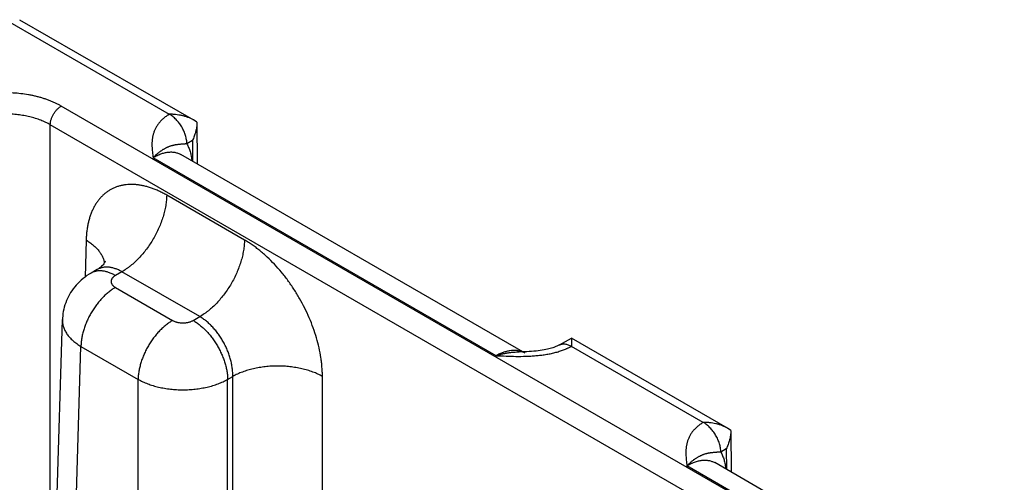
# Model space of a CAD drawing. Header units: inches. Extents: x 0 to 34, y 0 to 22.
# Tile 88 of 116: x 24.4 to 25.6, y 19 to 19.6. Entities that reach past the tile are written whole.
import ezdxf

# ---------------------------------------------------------------- set-up
doc = ezdxf.new("R2010")
doc.units = ezdxf.units.IN
doc.header["$LTSCALE"] = 1.87
doc.header["$MEASUREMENT"] = 0
doc.layers.get('0').update_dxf_attribs({"linetype": 'CONTINUOUS'})

msp = doc.modelspace()

# ---------------------------------------------------------------- linework, layer by layer
at = {"color": 7, "linetype": 'CONTINUOUS'}
for p, q in [((24.3719, 19.5839), (24.5712, 19.4689)), ((24.3869, 19.5854), (24.601, 19.4618)), ((29.6694, 16.4585), (24.4381, 19.4789)), ((24.4246, 18.7215), (24.4246, 19.4559)), ((29.6559, 16.4354), (24.4246, 19.4559)), ((24.6051, 19.459), (24.601, 19.4618)), ((24.6051, 19.459), (24.6055, 19.4077)), ((24.5996, 19.4364), (24.5929, 19.4324)), ((24.5996, 19.4364), (24.5998, 19.411)), ((25.0096, 19.1744), (24.5854, 19.4193)), ((24.9738, 19.1714), (24.5512, 19.4153)), ((24.6639, 19.3139), (24.568, 19.3692)), ((24.4688, 19.3139), (24.4674, 19.2683)), ((24.4824, 19.2775), (24.4748, 19.2731)), ((24.5129, 19.2748), (24.5048, 19.2702)), ((24.6087, 19.2195), (24.5129, 19.2748)), ((24.5048, 19.2555), (24.5752, 19.2148)), ((24.4037, 18.0283), (24.4396, 19.2158)), ((24.6007, 19.2148), (24.6087, 19.2195)), ((25.0519, 19.1847), (25.0667, 19.1929)), ((25.0667, 19.1929), (25.0665, 19.183)), ((25.2586, 19.0821), (25.0667, 19.1929)), ((24.4265, 17.9962), (24.4624, 19.1828)), ((24.4624, 19.1828), (24.5328, 19.1422)), ((25.2288, 19.0892), (25.0665, 19.1829)), ((24.5328, 17.9348), (24.5328, 19.1422)), ((24.6431, 19.1422), (24.6495, 19.1459)), ((24.6431, 17.9348), (24.6431, 19.1422)), ((24.6495, 17.9385), (24.6495, 19.1459)), ((24.7598, 18.9712), (24.7598, 19.1459)), ((25.2627, 19.0793), (25.2586, 19.0821)), ((25.2627, 19.0793), (25.2631, 19.028)), ((25.2572, 19.0567), (25.2505, 19.0527)), ((25.2572, 19.0567), (25.2574, 19.0313)), ((25.6314, 18.7917), (25.2088, 19.0357)), ((25.6672, 18.7947), (25.2431, 19.0396))]:
    msp.add_line(p, q, dxfattribs=at)
for points in [[(24.4925, 19.2878), (24.4925, 19.2878), (24.4925, 19.2877), (24.4924, 19.2876), (24.4923, 19.2873), (24.4921, 19.2869), (24.4918, 19.2864), (24.4915, 19.2859), (24.491, 19.2852), (24.4904, 19.2844), (24.4897, 19.2835), (24.4888, 19.2825), (24.4878, 19.2815), (24.4867, 19.2805), (24.4854, 19.2795), (24.4839, 19.2784), (24.4824, 19.2775)], [(24.4748, 19.2731), (24.4724, 19.2717), (24.4698, 19.27), (24.4674, 19.2682), (24.465, 19.2664), (24.4628, 19.2645), (24.4606, 19.2625), (24.4585, 19.2604), (24.4566, 19.2583), (24.4547, 19.2561), (24.4529, 19.2539), (24.4513, 19.2515), (24.4497, 19.2492), (24.4483, 19.2467), (24.447, 19.2443), (24.4457, 19.2418), (24.4446, 19.2392), (24.4436, 19.2366), (24.4427, 19.234), (24.4419, 19.2313), (24.4412, 19.2286), (24.4407, 19.2259), (24.4402, 19.2232), (24.4399, 19.2205), (24.4397, 19.2177), (24.4396, 19.2158)], [(25.0519, 19.1847), (25.0512, 19.1843), (25.0504, 19.1839), (25.0495, 19.1835), (25.0486, 19.183), (25.0475, 19.1826), (25.0463, 19.1821), (25.045, 19.1816), (25.0436, 19.1812), (25.0421, 19.1807), (25.0405, 19.1802), (25.0388, 19.1798), (25.0369, 19.1793), (25.0349, 19.1789), (25.0328, 19.1785), (25.0305, 19.1781), (25.0282, 19.1777), (25.0257, 19.1774), (25.0231, 19.1771), (25.0203, 19.1768), (25.0175, 19.1766), (25.0146, 19.1764), (25.0115, 19.1763), (25.0084, 19.1762), (25.0052, 19.1761), (25.0023, 19.1761)]]:
    msp.add_lwpolyline(points, dxfattribs=at)
msp.add_arc((24.9972, 19.153), 0.0247, 60.0201, 69.5547, dxfattribs=at)
for points, knots in [([(24.4381, 19.4789), (24.4369, 19.4796), (24.4346, 19.4809), (24.431, 19.4826), (24.4272, 19.4843), (24.4234, 19.4859), (24.4193, 19.4874), (24.4152, 19.4887), (24.4109, 19.49), (24.4066, 19.4911), (24.4021, 19.4921), (24.3961, 19.4932), (24.3884, 19.4943), (24.379, 19.4951), (24.3695, 19.4954), (24.36, 19.4951), (24.3521, 19.4945), (24.3459, 19.4937), (24.3413, 19.4929), (24.3368, 19.4921), (24.3324, 19.4911), (24.328, 19.49), (24.3238, 19.4887), (24.3196, 19.4874), (24.3156, 19.4859), (24.3117, 19.4843), (24.308, 19.4826), (24.3044, 19.4809), (24.302, 19.4796), (24.3009, 19.4789)], [0, 0, 0, 0, 0.027598, 0.055845, 0.084718, 0.11419, 0.144228, 0.174796, 0.205857, 0.237368, 0.269286, 0.301564, 0.367002, 0.433285, 0.499996, 0.566708, 0.632991, 0.665845, 0.698436, 0.730714, 0.762632, 0.794143, 0.825204, 0.855772, 0.88581, 0.915282, 0.944155, 0.972402, 1, 1, 1, 1]), ([(24.4246, 19.4559), (24.4246, 19.4564), (24.4247, 19.4575), (24.4249, 19.4591), (24.4252, 19.4607), (24.4257, 19.4624), (24.4263, 19.4641), (24.427, 19.4658), (24.4277, 19.4674), (24.4286, 19.469), (24.4296, 19.4706), (24.4307, 19.4721), (24.4318, 19.4735), (24.433, 19.4748), (24.4342, 19.476), (24.4354, 19.4771), (24.4367, 19.4781), (24.4376, 19.4787), (24.4381, 19.4789)], [0, 0, 0, 0, 0.056204, 0.114845, 0.175679, 0.238408, 0.302695, 0.368168, 0.434431, 0.501074, 0.56768, 0.633832, 0.699121, 0.763156, 0.82557, 0.886031, 0.944252, 1, 1, 1, 1]), ([(24.4246, 19.4559), (24.4228, 19.457), (24.4199, 19.4585), (24.4159, 19.4603), (24.4117, 19.462), (24.4062, 19.4639), (24.3993, 19.4658), (24.3921, 19.4673), (24.3847, 19.4684), (24.3771, 19.4691), (24.3695, 19.4693), (24.3619, 19.4691), (24.3543, 19.4684), (24.3469, 19.4673), (24.3397, 19.4658), (24.3328, 19.4639), (24.3273, 19.462), (24.323, 19.4603), (24.3191, 19.4585), (24.3162, 19.457), (24.3143, 19.4559)], [0, 0, 0, 0, 0.055904, 0.084803, 0.114294, 0.174913, 0.23748, 0.301656, 0.36707, 0.433323, 0.5, 0.566677, 0.63293, 0.698344, 0.76252, 0.825087, 0.885706, 0.915197, 0.944096, 1, 1, 1, 1]), ([(24.5712, 19.4689), (24.5709, 19.4686), (24.5702, 19.4682), (24.5692, 19.4676), (24.5682, 19.4669), (24.5669, 19.466), (24.5654, 19.4648), (24.5636, 19.4634), (24.562, 19.4619), (24.5605, 19.4603), (24.5591, 19.4588), (24.5578, 19.4571), (24.5566, 19.4555), (24.5556, 19.4539), (24.5546, 19.4522), (24.5537, 19.4505), (24.553, 19.4488), (24.5523, 19.447), (24.5517, 19.4453), (24.5513, 19.4436), (24.5508, 19.4418), (24.5505, 19.44), (24.5503, 19.4383), (24.5501, 19.4365), (24.5499, 19.4348), (24.5498, 19.4324), (24.5499, 19.4295), (24.5501, 19.4259), (24.5504, 19.4224), (24.5508, 19.4189), (24.5511, 19.4165), (24.5512, 19.4153)], [0, 0, 0, 0, 0.020016, 0.039778, 0.059278, 0.078527, 0.116295, 0.153104, 0.188992, 0.223999, 0.258174, 0.291572, 0.324254, 0.356282, 0.38772, 0.418636, 0.449095, 0.479161, 0.508894, 0.538353, 0.567592, 0.596656, 0.625591, 0.654433, 0.683214, 0.71196, 0.769421, 0.826934, 0.884543, 0.942245, 1, 1, 1, 1]), ([(24.601, 19.4618), (24.5999, 19.4625), (24.5977, 19.4636), (24.5942, 19.4651), (24.5905, 19.4663), (24.5868, 19.4672), (24.583, 19.468), (24.5797, 19.4684), (24.5771, 19.4687), (24.5752, 19.4688), (24.5732, 19.4689), (24.5719, 19.4689), (24.5712, 19.4689)], [0, 0, 0, 0, 0.120791, 0.243393, 0.36745, 0.492654, 0.618735, 0.745456, 0.808995, 0.872615, 0.936292, 1, 1, 1, 1]), ([(24.5929, 19.4324), (24.5929, 19.4332), (24.5928, 19.4349), (24.5925, 19.4374), (24.5919, 19.44), (24.5912, 19.4427), (24.5903, 19.4453), (24.5892, 19.448), (24.588, 19.4506), (24.5866, 19.4532), (24.585, 19.4557), (24.5833, 19.4581), (24.5815, 19.4603), (24.5796, 19.4624), (24.5776, 19.4643), (24.5756, 19.466), (24.5735, 19.4676), (24.572, 19.4685), (24.5713, 19.4689)], [0, 0, 0, 0, 0.055737, 0.113935, 0.174369, 0.236755, 0.300766, 0.366036, 0.432175, 0.498774, 0.565416, 0.631682, 0.697163, 0.761462, 0.824209, 0.885068, 0.943744, 1, 1, 1, 1]), ([(24.6051, 19.4588), (24.6051, 19.4578), (24.6051, 19.4559), (24.6048, 19.453), (24.6043, 19.4502), (24.6037, 19.4473), (24.6029, 19.4445), (24.6019, 19.4418), (24.6009, 19.4391), (24.6001, 19.4373), (24.5996, 19.4364)], [0, 0, 0, 0, 0.123766, 0.248167, 0.373057, 0.498294, 0.623741, 0.749264, 0.874729, 1, 1, 1, 1]), ([(24.5929, 19.4324), (24.5923, 19.4323), (24.5914, 19.4323), (24.5903, 19.4322), (24.5896, 19.4322), (24.5888, 19.4321), (24.5881, 19.432), (24.5874, 19.432), (24.5867, 19.4319), (24.586, 19.4319), (24.5851, 19.4318), (24.584, 19.4317), (24.5828, 19.4316), (24.5816, 19.4314), (24.5804, 19.4313), (24.5792, 19.4311), (24.5781, 19.4309), (24.5769, 19.4307), (24.5757, 19.4304), (24.5746, 19.4301), (24.5734, 19.4298), (24.5722, 19.4294), (24.571, 19.429), (24.5698, 19.4285), (24.5688, 19.4281), (24.5679, 19.4277), (24.5671, 19.4273), (24.566, 19.4267), (24.5647, 19.426), (24.5634, 19.4253), (24.5621, 19.4244), (24.561, 19.4237), (24.5601, 19.4231), (24.5592, 19.4224), (24.5581, 19.4215), (24.5567, 19.4204), (24.5556, 19.4195), (24.5547, 19.4187), (24.5538, 19.4178), (24.5526, 19.4167), (24.5517, 19.4158), (24.5512, 19.4154)], [0, 0, 0, 0, 0.036791, 0.05426, 0.071165, 0.087544, 0.103436, 0.118881, 0.13392, 0.14859, 0.162927, 0.19074, 0.217628, 0.243831, 0.269565, 0.295024, 0.320384, 0.345797, 0.371404, 0.397327, 0.423684, 0.450571, 0.478078, 0.506279, 0.535247, 0.550043, 0.565058, 0.595758, 0.627381, 0.659968, 0.693562, 0.728193, 0.745896, 0.763857, 0.800567, 0.838346, 0.877194, 0.897012, 0.917088, 0.958023, 1, 1, 1, 1]), ([(24.5929, 19.4324), (24.5933, 19.4316), (24.594, 19.4301), (24.5951, 19.4278), (24.596, 19.4253), (24.5969, 19.4228), (24.5976, 19.4201), (24.5984, 19.4163), (24.5988, 19.4134), (24.599, 19.4115)], [0, 0, 0, 0, 0.114129, 0.231101, 0.351088, 0.474232, 0.600641, 0.73039, 1, 1, 1, 1]), ([(24.5512, 19.4154), (24.5516, 19.4156), (24.5524, 19.4161), (24.5536, 19.4167), (24.5548, 19.4173), (24.556, 19.4179), (24.5571, 19.4185), (24.5587, 19.4192), (24.5606, 19.42), (24.563, 19.4208), (24.5652, 19.4214), (24.5675, 19.4219), (24.5697, 19.4222), (24.5719, 19.4224), (24.574, 19.4224), (24.5761, 19.4223), (24.5781, 19.422), (24.58, 19.4215), (24.5819, 19.4209), (24.5837, 19.4202), (24.5849, 19.4196), (24.5854, 19.4193)], [0, 0, 0, 0, 0.03817, 0.075849, 0.112998, 0.149638, 0.185777, 0.221406, 0.291136, 0.358851, 0.424592, 0.48842, 0.550424, 0.610718, 0.669442, 0.726766, 0.782884, 0.838017, 0.892406, 0.94631, 1, 1, 1, 1]), ([(24.568, 19.3692), (24.5665, 19.3701), (24.5633, 19.3718), (24.5586, 19.3742), (24.5539, 19.3762), (24.5492, 19.378), (24.5446, 19.3795), (24.54, 19.3806), (24.5354, 19.3815), (24.531, 19.3821), (24.5266, 19.3824), (24.5223, 19.3824), (24.5181, 19.3821), (24.5141, 19.3815), (24.5101, 19.3806), (24.5063, 19.3794), (24.5026, 19.3779), (24.4991, 19.3762), (24.4957, 19.3741), (24.4925, 19.3718), (24.4895, 19.3691), (24.4867, 19.3663), (24.484, 19.3631), (24.4816, 19.3597), (24.4793, 19.3561), (24.4773, 19.3522), (24.4754, 19.3481), (24.4738, 19.3437), (24.4724, 19.3392), (24.4712, 19.3345), (24.4703, 19.3296), (24.4695, 19.3245), (24.469, 19.3192), (24.4688, 19.3157), (24.4688, 19.3139)], [0, 0, 0, 0, 0.037314, 0.073712, 0.109185, 0.143732, 0.177362, 0.210095, 0.241959, 0.272994, 0.303251, 0.332794, 0.361698, 0.390047, 0.41794, 0.44548, 0.472782, 0.499963, 0.527144, 0.554448, 0.581991, 0.609887, 0.638241, 0.667149, 0.696698, 0.726961, 0.758002, 0.789873, 0.822611, 0.856248, 0.890801, 0.926279, 0.962681, 1, 1, 1, 1]), ([(24.568, 19.3692), (24.568, 19.3671), (24.5677, 19.3628), (24.5669, 19.3562), (24.5655, 19.3494), (24.5636, 19.3425), (24.5612, 19.3356), (24.5584, 19.3288), (24.5552, 19.322), (24.5516, 19.3154), (24.5476, 19.309), (24.5433, 19.3028), (24.5387, 19.297), (24.5339, 19.2916), (24.5288, 19.2866), (24.5245, 19.2829), (24.5209, 19.2801), (24.5174, 19.2776), (24.5147, 19.2759), (24.5129, 19.2748)], [0, 0, 0, 0, 0.056204, 0.114844, 0.175677, 0.238406, 0.302692, 0.368164, 0.434427, 0.501069, 0.567675, 0.633826, 0.699114, 0.763148, 0.825562, 0.886023, 0.915434, 0.944253, 1, 1, 1, 1]), ([(24.4688, 19.3139), (24.4703, 19.3129), (24.4733, 19.311), (24.4775, 19.3078), (24.4811, 19.3044), (24.4843, 19.3009), (24.4865, 19.2978), (24.488, 19.2953), (24.4889, 19.2934), (24.4898, 19.2914), (24.4904, 19.2895), (24.4909, 19.2875), (24.4912, 19.2862), (24.4913, 19.2856)], [0, 0, 0, 0, 0.146512, 0.286392, 0.419591, 0.546273, 0.666836, 0.725047, 0.782, 0.837822, 0.892655, 0.946657, 1, 1, 1, 1]), ([(24.6639, 19.3139), (24.6638, 19.3117), (24.6636, 19.3074), (24.6627, 19.3008), (24.6613, 19.294), (24.6595, 19.2872), (24.6571, 19.2803), (24.6543, 19.2734), (24.6511, 19.2666), (24.6474, 19.26), (24.6435, 19.2536), (24.6391, 19.2475), (24.6346, 19.2417), (24.6297, 19.2363), (24.6247, 19.2313), (24.6203, 19.2275), (24.6168, 19.2248), (24.6133, 19.2222), (24.6106, 19.2205), (24.6087, 19.2195)], [0, 0, 0, 0, 0.056204, 0.114844, 0.175677, 0.238406, 0.302692, 0.368164, 0.434427, 0.501069, 0.567675, 0.633826, 0.699114, 0.763148, 0.825562, 0.886023, 0.915434, 0.944253, 1, 1, 1, 1]), ([(24.7598, 19.1459), (24.7598, 19.1478), (24.7597, 19.1515), (24.7593, 19.1573), (24.7588, 19.1631), (24.7577, 19.1711), (24.7558, 19.1812), (24.7526, 19.1935), (24.7486, 19.2057), (24.7438, 19.218), (24.7382, 19.2301), (24.7319, 19.2418), (24.7249, 19.2533), (24.7174, 19.2642), (24.7094, 19.2745), (24.7009, 19.2841), (24.6934, 19.2915), (24.6873, 19.297), (24.6827, 19.3009), (24.6781, 19.3045), (24.6734, 19.3079), (24.6687, 19.311), (24.6655, 19.313), (24.6639, 19.3139)], [0, 0, 0, 0, 0.027978, 0.056572, 0.085757, 0.115506, 0.176553, 0.23943, 0.303801, 0.369301, 0.43554, 0.502116, 0.568618, 0.634638, 0.699776, 0.763649, 0.825903, 0.856325, 0.886225, 0.91557, 0.944331, 0.972481, 1, 1, 1, 1]), ([(24.5048, 19.2702), (24.5035, 19.2709), (24.5014, 19.272), (24.4986, 19.2732), (24.4959, 19.2743), (24.4932, 19.275), (24.4905, 19.2756), (24.4886, 19.2758), (24.4867, 19.276), (24.4848, 19.2759), (24.483, 19.2758), (24.4812, 19.2755), (24.4795, 19.2751), (24.4779, 19.2746), (24.4763, 19.2739), (24.4753, 19.2734), (24.4748, 19.2731)], [0, 0, 0, 0, 0.148542, 0.219948, 0.289419, 0.422584, 0.48642, 0.548508, 0.608953, 0.667884, 0.725457, 0.781852, 0.837272, 0.891941, 0.9461, 1, 1, 1, 1]), ([(24.5129, 19.2748), (24.5115, 19.2756), (24.5095, 19.2767), (24.5067, 19.2779), (24.5046, 19.2786), (24.5025, 19.2793), (24.5005, 19.2798), (24.4985, 19.2802), (24.4965, 19.2804), (24.4946, 19.2805), (24.4927, 19.2805), (24.4908, 19.2803), (24.489, 19.28), (24.4873, 19.2796), (24.4856, 19.279), (24.4839, 19.2783), (24.4829, 19.2778), (24.4824, 19.2775)], [0, 0, 0, 0, 0.14636, 0.216859, 0.285561, 0.352491, 0.417692, 0.481232, 0.543197, 0.603699, 0.662869, 0.720865, 0.777862, 0.834055, 0.889659, 0.944896, 1, 1, 1, 1]), ([(24.5048, 19.2702), (24.5044, 19.2699), (24.5036, 19.2694), (24.5026, 19.2686), (24.5018, 19.2679), (24.5013, 19.2673), (24.5008, 19.2667), (24.5003, 19.2659), (24.4999, 19.265), (24.4997, 19.2643), (24.4996, 19.2638), (24.4996, 19.2633), (24.4995, 19.2628), (24.4996, 19.2623), (24.4996, 19.2618), (24.4997, 19.2613), (24.4999, 19.2606), (24.5003, 19.2598), (24.5008, 19.259), (24.5013, 19.2584), (24.5018, 19.2577), (24.5026, 19.257), (24.5036, 19.2562), (24.5044, 19.2557), (24.5048, 19.2555)], [0, 0, 0, 0, 0.074282, 0.144711, 0.211306, 0.243231, 0.274281, 0.333946, 0.390901, 0.418618, 0.445958, 0.473044, 0.5, 0.526956, 0.554042, 0.581382, 0.609099, 0.666054, 0.725719, 0.756769, 0.788694, 0.855289, 0.925718, 1, 1, 1, 1]), ([(24.5048, 19.2555), (24.5034, 19.2547), (24.5006, 19.2529), (24.4965, 19.2498), (24.4925, 19.2464), (24.4887, 19.2425), (24.485, 19.2384), (24.4814, 19.2339), (24.4781, 19.2292), (24.475, 19.2243), (24.4722, 19.2192), (24.4698, 19.214), (24.4676, 19.2087), (24.4658, 19.2034), (24.4643, 19.1981), (24.4633, 19.1929), (24.4626, 19.1878), (24.4624, 19.1845), (24.4624, 19.1828)], [0, 0, 0, 0, 0.055747, 0.113969, 0.17443, 0.236844, 0.300879, 0.366168, 0.43232, 0.498926, 0.565569, 0.631832, 0.697305, 0.761592, 0.824321, 0.885155, 0.943796, 1, 1, 1, 1]), ([(24.4396, 19.2158), (24.4395, 19.2151), (24.4396, 19.2136), (24.4398, 19.2113), (24.4402, 19.209), (24.4408, 19.2068), (24.4417, 19.2046), (24.4427, 19.2024), (24.4438, 19.2002), (24.4452, 19.198), (24.4468, 19.1959), (24.4491, 19.1932), (24.4518, 19.1905), (24.4548, 19.1881), (24.458, 19.1856), (24.4606, 19.1839), (24.4624, 19.1828)], [0, 0, 0, 0, 0.05373, 0.107707, 0.162195, 0.217445, 0.273689, 0.33114, 0.389983, 0.450379, 0.512462, 0.576337, 0.709708, 0.779346, 0.850956, 1, 1, 1, 1]), ([(24.5752, 19.2148), (24.5738, 19.214), (24.571, 19.2122), (24.5669, 19.2092), (24.563, 19.2057), (24.5591, 19.2019), (24.5554, 19.1977), (24.5518, 19.1933), (24.5485, 19.1886), (24.5454, 19.1836), (24.5426, 19.1785), (24.5402, 19.1733), (24.538, 19.168), (24.5362, 19.1627), (24.5348, 19.1574), (24.5337, 19.1522), (24.533, 19.1472), (24.5328, 19.1438), (24.5328, 19.1422)], [0, 0, 0, 0, 0.055747, 0.113969, 0.17443, 0.236844, 0.300879, 0.366168, 0.43232, 0.498926, 0.565569, 0.631832, 0.697305, 0.761592, 0.824321, 0.885155, 0.943796, 1, 1, 1, 1]), ([(24.5752, 19.2148), (24.5756, 19.2146), (24.5765, 19.2141), (24.578, 19.2135), (24.5795, 19.213), (24.5811, 19.2125), (24.5827, 19.2122), (24.5844, 19.212), (24.5862, 19.2118), (24.5879, 19.2118), (24.5897, 19.2118), (24.5915, 19.212), (24.5932, 19.2122), (24.5948, 19.2125), (24.5964, 19.213), (24.5979, 19.2135), (24.5994, 19.2141), (24.6002, 19.2146), (24.6007, 19.2148)], [0, 0, 0, 0, 0.055839, 0.11418, 0.174783, 0.237353, 0.301548, 0.366992, 0.433282, 0.5, 0.566718, 0.633008, 0.698452, 0.762647, 0.825217, 0.88582, 0.944161, 1, 1, 1, 1]), ([(24.6007, 19.2148), (24.6021, 19.214), (24.6049, 19.2122), (24.6089, 19.2092), (24.6129, 19.2057), (24.6168, 19.2019), (24.6205, 19.1977), (24.6241, 19.1933), (24.6274, 19.1886), (24.6305, 19.1836), (24.6332, 19.1785), (24.6357, 19.1733), (24.6379, 19.168), (24.6397, 19.1627), (24.6411, 19.1574), (24.6422, 19.1522), (24.6429, 19.1472), (24.6431, 19.1438), (24.6431, 19.1422)], [0, 0, 0, 0, 0.055747, 0.113969, 0.17443, 0.236844, 0.300879, 0.366168, 0.43232, 0.498926, 0.565569, 0.631832, 0.697305, 0.761592, 0.824321, 0.885155, 0.943796, 1, 1, 1, 1]), ([(24.6495, 19.1459), (24.6495, 19.1475), (24.6494, 19.1509), (24.6489, 19.1561), (24.648, 19.1614), (24.6467, 19.1668), (24.6451, 19.1722), (24.6431, 19.1775), (24.6407, 19.1828), (24.638, 19.188), (24.6351, 19.193), (24.6319, 19.1978), (24.6284, 19.2023), (24.6248, 19.2065), (24.6209, 19.2103), (24.617, 19.2138), (24.6129, 19.2169), (24.6101, 19.2187), (24.6087, 19.2195)], [0, 0, 0, 0, 0.057025, 0.116321, 0.177647, 0.240717, 0.305201, 0.370741, 0.436955, 0.503451, 0.569827, 0.635685, 0.700637, 0.764314, 0.826372, 0.886503, 0.944448, 1, 1, 1, 1]), ([(25.0519, 19.1847), (25.0521, 19.1848), (25.0526, 19.185), (25.0534, 19.1853), (25.0542, 19.1856), (25.055, 19.1858), (25.0559, 19.1859), (25.0571, 19.186), (25.0586, 19.1859), (25.0605, 19.1855), (25.0625, 19.1849), (25.0645, 19.1841), (25.0658, 19.1834), (25.0665, 19.183)], [0, 0, 0, 0, 0.053721, 0.107707, 0.162214, 0.217488, 0.273758, 0.331231, 0.450426, 0.576323, 0.709682, 0.85089, 1, 1, 1, 1]), ([(24.9738, 19.1714), (24.9778, 19.1712), (24.986, 19.1709), (24.9982, 19.1705), (25.0074, 19.1706), (25.0135, 19.1708), (25.0165, 19.171), (25.0196, 19.1712), (25.0226, 19.1714), (25.0256, 19.1717), (25.0296, 19.1721), (25.0346, 19.1728), (25.0404, 19.1738), (25.0461, 19.1751), (25.0516, 19.1767), (25.056, 19.1782), (25.059, 19.1793), (25.0606, 19.1801), (25.0618, 19.1806), (25.063, 19.1812), (25.0642, 19.1817), (25.0653, 19.1823), (25.0661, 19.1827), (25.0665, 19.1829)], [0, 0, 0, 0, 0.129267, 0.258658, 0.388097, 0.420423, 0.452714, 0.484956, 0.517131, 0.549221, 0.581203, 0.644743, 0.707528, 0.769295, 0.829747, 0.888565, 0.917263, 0.931415, 0.94543, 0.959303, 0.973028, 0.986594, 1, 1, 1, 1]), ([(25.0059, 19.1761), (25.0053, 19.1763), (25.0041, 19.1767), (25.0024, 19.1772), (25.0006, 19.1775), (24.9987, 19.1777), (24.9968, 19.1778), (24.9941, 19.1778), (24.9907, 19.1775), (24.9866, 19.1767), (24.9823, 19.1753), (24.978, 19.1736), (24.9752, 19.1722), (24.9738, 19.1714)], [0, 0, 0, 0, 0.053874, 0.108377, 0.163667, 0.21989, 0.277178, 0.335645, 0.456466, 0.583031, 0.715729, 0.854728, 1, 1, 1, 1]), ([(24.9738, 19.1714), (24.975, 19.1718), (24.9768, 19.1723), (24.9792, 19.173), (24.981, 19.1735), (24.9828, 19.1739), (24.9846, 19.1743), (24.9864, 19.1746), (24.9882, 19.1749), (24.99, 19.1752), (24.9917, 19.1755), (24.9935, 19.1756), (24.9959, 19.1759), (24.9988, 19.176), (25.0011, 19.1761), (25.0023, 19.1761)], [0, 0, 0, 0, 0.130322, 0.1949, 0.25907, 0.322829, 0.386199, 0.449192, 0.511811, 0.574047, 0.635896, 0.697387, 0.758552, 0.879912, 1, 1, 1, 1]), ([(24.7598, 19.1459), (24.7588, 19.1464), (24.757, 19.1474), (24.7541, 19.1488), (24.7511, 19.1501), (24.7468, 19.1517), (24.7413, 19.1536), (24.7344, 19.1554), (24.7272, 19.1568), (24.7198, 19.1578), (24.7123, 19.1585), (24.7046, 19.1587), (24.697, 19.1585), (24.6894, 19.1578), (24.682, 19.1568), (24.6748, 19.1554), (24.6679, 19.1536), (24.6624, 19.1517), (24.6582, 19.1501), (24.6552, 19.1488), (24.6523, 19.1474), (24.6504, 19.1464), (24.6495, 19.1459)], [0, 0, 0, 0, 0.027447, 0.055573, 0.084353, 0.113757, 0.174287, 0.236862, 0.301125, 0.366684, 0.43312, 0.5, 0.56688, 0.633316, 0.698875, 0.763138, 0.825713, 0.886243, 0.915647, 0.944427, 0.972553, 1, 1, 1, 1]), ([(24.5328, 19.1422), (24.5347, 19.1412), (24.5375, 19.1397), (24.5415, 19.138), (24.5457, 19.1363), (24.5512, 19.1344), (24.5581, 19.1326), (24.5653, 19.1312), (24.5728, 19.1301), (24.5803, 19.1295), (24.5879, 19.1293), (24.5956, 19.1295), (24.6031, 19.1301), (24.6105, 19.1312), (24.6177, 19.1326), (24.6247, 19.1344), (24.6302, 19.1363), (24.6344, 19.138), (24.6384, 19.1397), (24.6412, 19.1412), (24.6431, 19.1422)], [0, 0, 0, 0, 0.055627, 0.084429, 0.11385, 0.174397, 0.236972, 0.30122, 0.366753, 0.433157, 0.499999, 0.566842, 0.633246, 0.698779, 0.763027, 0.825602, 0.88615, 0.91557, 0.944373, 1, 1, 1, 1]), ([(25.2288, 19.0892), (25.2285, 19.089), (25.2278, 19.0885), (25.2268, 19.0879), (25.2258, 19.0872), (25.2245, 19.0863), (25.223, 19.0851), (25.2212, 19.0837), (25.2196, 19.0822), (25.2181, 19.0806), (25.2167, 19.0791), (25.2154, 19.0775), (25.2142, 19.0758), (25.2132, 19.0742), (25.2122, 19.0725), (25.2114, 19.0708), (25.2106, 19.0691), (25.2099, 19.0673), (25.2094, 19.0656), (25.2089, 19.0639), (25.2085, 19.0621), (25.2081, 19.0604), (25.2079, 19.0586), (25.2077, 19.0568), (25.2075, 19.0551), (25.2075, 19.0527), (25.2075, 19.0498), (25.2077, 19.0462), (25.208, 19.0427), (25.2084, 19.0392), (25.2087, 19.0368), (25.2088, 19.0357)], [0, 0, 0, 0, 0.020016, 0.039778, 0.059278, 0.078527, 0.116295, 0.153104, 0.188992, 0.223999, 0.258174, 0.291572, 0.324254, 0.356282, 0.38772, 0.418636, 0.449095, 0.479161, 0.508894, 0.538353, 0.567592, 0.596656, 0.625591, 0.654433, 0.683214, 0.71196, 0.769421, 0.826934, 0.884543, 0.942245, 1, 1, 1, 1]), ([(25.2586, 19.0821), (25.2575, 19.0828), (25.2553, 19.0839), (25.2518, 19.0854), (25.2481, 19.0866), (25.2444, 19.0876), (25.2406, 19.0883), (25.2373, 19.0887), (25.2347, 19.089), (25.2328, 19.0891), (25.2308, 19.0892), (25.2295, 19.0892), (25.2288, 19.0892)], [0, 0, 0, 0, 0.120791, 0.243393, 0.36745, 0.492654, 0.618735, 0.745456, 0.808995, 0.872615, 0.936292, 1, 1, 1, 1]), ([(25.2505, 19.0527), (25.2505, 19.0535), (25.2504, 19.0552), (25.2501, 19.0577), (25.2496, 19.0603), (25.2488, 19.063), (25.2479, 19.0656), (25.2469, 19.0683), (25.2456, 19.0709), (25.2442, 19.0735), (25.2426, 19.076), (25.2409, 19.0784), (25.2391, 19.0806), (25.2372, 19.0827), (25.2352, 19.0846), (25.2332, 19.0863), (25.2311, 19.0879), (25.2297, 19.0888), (25.2289, 19.0892)], [0, 0, 0, 0, 0.055737, 0.113935, 0.174369, 0.236755, 0.300766, 0.366036, 0.432175, 0.498774, 0.565416, 0.631682, 0.697163, 0.761462, 0.824209, 0.885068, 0.943744, 1, 1, 1, 1]), ([(25.2627, 19.0791), (25.2628, 19.0781), (25.2627, 19.0762), (25.2624, 19.0733), (25.2619, 19.0705), (25.2613, 19.0676), (25.2605, 19.0648), (25.2596, 19.0621), (25.2585, 19.0594), (25.2577, 19.0576), (25.2572, 19.0567)], [0, 0, 0, 0, 0.123766, 0.248167, 0.373057, 0.498294, 0.623741, 0.749264, 0.874729, 1, 1, 1, 1]), ([(25.2505, 19.0527), (25.2499, 19.0526), (25.2491, 19.0526), (25.248, 19.0525), (25.2472, 19.0525), (25.2464, 19.0524), (25.2457, 19.0523), (25.245, 19.0523), (25.2443, 19.0522), (25.2436, 19.0522), (25.2427, 19.0521), (25.2417, 19.052), (25.2404, 19.0519), (25.2392, 19.0517), (25.238, 19.0516), (25.2368, 19.0514), (25.2357, 19.0512), (25.2345, 19.051), (25.2334, 19.0507), (25.2322, 19.0504), (25.231, 19.0501), (25.2298, 19.0497), (25.2286, 19.0493), (25.2274, 19.0488), (25.2264, 19.0484), (25.2255, 19.048), (25.2247, 19.0476), (25.2236, 19.047), (25.2224, 19.0463), (25.2211, 19.0456), (25.2197, 19.0447), (25.2186, 19.044), (25.2177, 19.0434), (25.2168, 19.0427), (25.2157, 19.0418), (25.2143, 19.0407), (25.2132, 19.0398), (25.2123, 19.039), (25.2114, 19.0381), (25.2102, 19.037), (25.2093, 19.0361), (25.2088, 19.0357)], [0, 0, 0, 0, 0.036791, 0.05426, 0.071165, 0.087544, 0.103436, 0.118881, 0.13392, 0.14859, 0.162927, 0.19074, 0.217628, 0.243831, 0.269565, 0.295024, 0.320384, 0.345797, 0.371404, 0.397327, 0.423684, 0.450571, 0.478078, 0.506279, 0.535247, 0.550043, 0.565058, 0.595758, 0.627381, 0.659968, 0.693562, 0.728193, 0.745896, 0.763857, 0.800567, 0.838346, 0.877194, 0.897012, 0.917088, 0.958023, 1, 1, 1, 1]), ([(25.2505, 19.0527), (25.2509, 19.0519), (25.2517, 19.0504), (25.2527, 19.0481), (25.2537, 19.0456), (25.2545, 19.0431), (25.2552, 19.0404), (25.256, 19.0366), (25.2564, 19.0337), (25.2566, 19.0318)], [0, 0, 0, 0, 0.114129, 0.231101, 0.351088, 0.474232, 0.600641, 0.73039, 1, 1, 1, 1]), ([(25.2088, 19.0357), (25.2092, 19.0359), (25.21, 19.0364), (25.2112, 19.037), (25.2124, 19.0377), (25.2136, 19.0382), (25.2147, 19.0388), (25.2163, 19.0395), (25.2182, 19.0403), (25.2206, 19.0411), (25.2229, 19.0417), (25.2251, 19.0422), (25.2273, 19.0425), (25.2295, 19.0427), (25.2316, 19.0427), (25.2337, 19.0426), (25.2357, 19.0423), (25.2377, 19.0418), (25.2395, 19.0412), (25.2413, 19.0405), (25.2425, 19.0399), (25.2431, 19.0396)], [0, 0, 0, 0, 0.03817, 0.075849, 0.112998, 0.149638, 0.185777, 0.221406, 0.291136, 0.358851, 0.424592, 0.48842, 0.550424, 0.610718, 0.669442, 0.726766, 0.782884, 0.838017, 0.892406, 0.94631, 1, 1, 1, 1])]:
    msp.add_open_spline(points, degree=3, knots=knots, dxfattribs=at)

doc.saveas('drawing.dxf')
